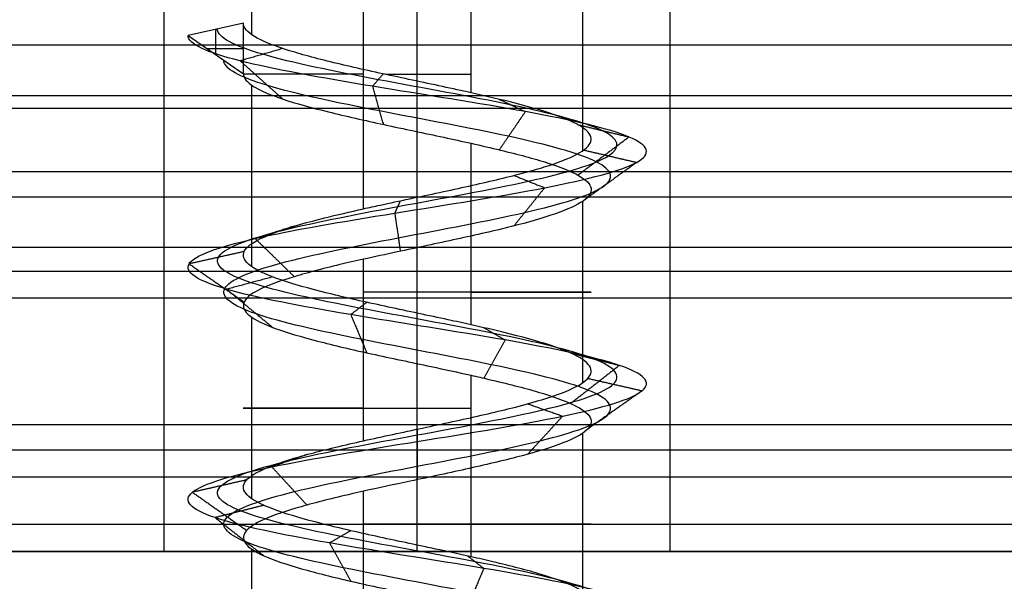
# Model space of a CAD drawing. Header units: millimetres. Extents: x -372 to 378, y -113 to 121.
# Tile 23 of 65: x -243.3 to -235.52, y 72.36 to 76.8. Entities that reach past the tile are written whole.
import ezdxf

# ---------------------------------------------------------------- set-up
doc = ezdxf.new("R2010")
doc.units = ezdxf.units.MM
doc.layers.add('Default', color=7, linetype='Continuous', true_color=0x000000)
doc.layers.add('Screw', color=7, linetype='Continuous', true_color=0xffffff)

msp = doc.modelspace()

# ---------------------------------------------------------------- linework, layer by layer
at = {"layer": 'Default'}
for p, q in [((-371.1579, 72.5942, 922.3576), (376.8421, 72.5942, 922.3576)), ((376.8421, 72.5942, 1095.3576), (-371.1579, 72.5942, 1095.3576)), ((376.8421, 72.5942, 1008.8576), (-371.1579, 72.5942, 1008.8576)), ((-269.6579, 72.5942, 927.3576), (-242.1579, 72.5942, 927.3576)), ((-238.1579, 72.5942, 927.3576), (-222.1579, 72.5942, 927.3576))]:
    msp.add_line(p, q, dxfattribs=at)
for points in [[(-242.1579, 72.5942, 927.3576), (-242.1579, 76.3442, 927.3576), (-242.1579, 80.0942, 927.3576)], [(-240.1579, 72.5942, 929.3576), (-240.1579, 76.3442, 929.3576), (-240.1579, 80.0942, 929.3576)], [(-240.1579, 72.5942, 925.3576), (-240.1579, 76.3442, 925.3576), (-240.1579, 80.0942, 925.3576)], [(-238.1579, 72.5942, 927.3576), (-238.1579, 76.3442, 927.3576), (-238.1579, 80.0942, 927.3576)], [(352.8421, 76.5942, 1025.7491), (2.8421, 76.5942, 1025.7491), (-347.1579, 76.5942, 1025.7491)], [(352.8421, 76.5942, 1018.3576), (2.8421, 76.5942, 1018.3576), (-347.1579, 76.5942, 1018.3576)], [(352.8421, 76.5942, 1022.0534), (2.8421, 76.5942, 1022.0534), (-347.1579, 76.5942, 1022.0534)], [(352.8421, 76.5942, 1018.3576), (2.8421, 76.5942, 1018.3576), (-347.1579, 76.5942, 1018.3576)], [(352.8421, 76.5942, 1025.7491), (2.8421, 76.5942, 1025.7491), (-347.1579, 76.5942, 1025.7491)], [(352.8421, 76.5942, 1022.0534), (2.8421, 76.5942, 1022.0534), (-347.1579, 76.5942, 1022.0534)], [(352.8421, 76.1942, 1028.6576), (2.8421, 76.1942, 1028.6576), (-347.1579, 76.1942, 1028.6576)], [(352.8421, 76.0942, 998.7491), (2.8421, 76.0942, 998.7491), (-347.1579, 76.0942, 998.7491)], [(352.8421, 76.0942, 1000.7491), (2.8421, 76.0942, 1000.7491), (-347.1579, 76.0942, 1000.7491)], [(352.8421, 75.5942, 1025.7491), (2.8421, 75.5942, 1025.7491), (-347.1579, 75.5942, 1025.7491)], [(352.8421, 75.3942, 1016.6491), (2.8421, 75.3942, 1016.6491), (-347.1579, 75.3942, 1016.6491)], [(352.8421, 74.9942, 1026.9491), (2.8421, 74.9942, 1026.9491), (-347.1579, 74.9942, 1026.9491)], [(352.8421, 74.8053, 1017.3547), (2.8421, 74.8053, 1017.3547), (-347.1579, 74.8053, 1017.3547)], [(352.8421, 74.5942, 1018.2491), (2.8421, 74.5942, 1018.2491), (-347.1579, 74.5942, 1018.2491)], [(352.8421, 74.5942, 1025.7491), (2.8421, 74.5942, 1025.7491), (-347.1579, 74.5942, 1025.7491)], [(352.8421, 74.5942, 1021.9991), (2.8421, 74.5942, 1021.9991), (-347.1579, 74.5942, 1021.9991)], [(352.8421, 74.5942, 1045.3576), (2.8421, 74.5942, 1045.3576), (-347.1579, 74.5942, 1045.3576)], [(352.8421, 74.5942, 1043.3576), (2.8421, 74.5942, 1043.3576), (-347.1579, 74.5942, 1043.3576)], [(352.8421, 74.5942, 1029.8576), (2.8421, 74.5942, 1029.8576), (-347.1579, 74.5942, 1029.8576)], [(-220.0879, 74.5942, 1036.6076), (-239.6579, 74.5942, 1036.6076), (-259.2278, 74.5942, 1036.6076)], [(352.8421, 73.5942, 998.7491), (2.8421, 73.5942, 998.7491), (-347.1579, 73.5942, 998.7491)], [(352.8421, 73.5942, 1000.7491), (2.8421, 73.5942, 1000.7491), (-347.1579, 73.5942, 1000.7491)], [(352.8421, 73.5942, 999.7491), (2.8421, 73.5942, 999.7491), (-347.1579, 73.5942, 999.7491)], [(352.8421, 73.3942, 1028.1491), (2.8421, 73.3942, 1028.1491), (-347.1579, 73.3942, 1028.1491)], [(352.8421, 73.18, 1044.7719), (2.8421, 73.18, 1044.7719), (-347.1579, 73.18, 1044.7719)], [(352.8421, 72.8053, 1028.8547), (2.8421, 72.8053, 1028.8547), (-347.1579, 72.8053, 1028.8547)], [(352.8421, 72.5942, 1043.3576), (2.8421, 72.5942, 1043.3576), (-347.1579, 72.5942, 1043.3576)], [(352.8421, 72.5942, 1029.7491), (2.8421, 72.5942, 1029.7491), (-347.1579, 72.5942, 1029.7491)], [(-222.1579, 72.5942, 921.3576), (-272.1579, 72.5942, 921.3576), (-322.1579, 72.5942, 921.3576)], [(-322.1579, 72.5942, 933.3576), (-272.1579, 72.5942, 933.3576), (-222.1579, 72.5942, 933.3576)], [(-220.0772, 72.5942, 1036.5534), (-239.6579, 72.5942, 1036.5534), (-259.2385, 72.5942, 1036.5534)]]:
    msp.add_open_spline(points, degree=2, dxfattribs=at)
msp.add_rational_spline([(-238.1579, 72.5942, 927.3576), (-238.1579, 72.5942, 929.3576), (-240.1579, 72.5942, 929.3576), (-242.1579, 72.5942, 929.3576), (-242.1579, 72.5942, 927.3576), (-242.1579, 72.5942, 925.3576), (-240.1579, 72.5942, 925.3576), (-238.1579, 72.5942, 925.3576), (-238.1579, 72.5942, 927.3576)], [1, 0.707106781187, 1, 0.707106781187, 1, 0.707106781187, 1, 0.707106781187, 1], degree=2, knots=[236.566371, 236.566371, 236.566371, 239.707963, 239.707963, 242.849556, 242.849556, 245.991149, 245.991149, 249.132741, 249.132741, 249.132741], dxfattribs=at)
at = {"layer": 'Screw', "color": 7, "true_color": 0xffffff}
for p, q in [((-241.4654, 76.6761, 927.7825), (-241.4654, 78.3444, 927.7825)), ((-240.5827, 75.3012, 926.05), (-240.5827, 78.3444, 926.05)), ((-239.733, 76.2178, 928.6652), (-239.733, 78.3444, 928.6652)), ((-238.8503, 75.7596, 926.9328), (-238.8503, 78.3444, 926.9328)), ((-241.5327, 76.7679, 927.3576), (-241.9702, 76.6705, 927.3576)), ((-241.5327, 76.3686, 927.3576), (-241.5327, 76.7679, 927.3576)), ((-241.9702, 76.6705, 927.3576), (-241.5327, 76.3686, 927.3576)), ((-241.7515, 76.5195, 927.3576), (-241.7515, 76.7192, 927.3576)), ((-241.8221, 76.5682, 927.3576), (-241.5327, 76.5682, 927.3576)), ((-241.4654, 74.8429, 927.7825), (-241.4654, 76.2774, 927.7825)), ((-239.733, 74.3847, 928.6652), (-239.733, 75.819, 928.6652)), ((-238.8503, 73.9264, 926.9328), (-238.8503, 75.3604, 926.9328)), ((-240.5827, 73.468, 926.05), (-240.5827, 74.9025, 926.05)), ((-241.4654, 73.0098, 927.7825), (-241.4654, 74.4443, 927.7825)), ((-239.733, 72.5516, 928.6652), (-239.733, 73.9856, 928.6652)), ((-238.8503, 72.0931, 926.9328), (-238.8503, 73.5273, 926.9328)), ((-240.5827, 71.6348, 926.05), (-240.5827, 73.0694, 926.05)), ((-241.4654, 71.1766, 927.7825), (-241.4654, 72.6109, 927.7825))]:
    msp.add_line(p, q, dxfattribs=at)
at = {"layer": 'Screw', "color": 7, "true_color": 0xffffff, "extrusion": (0, 1, 0)}
for centre, start, end in [((240.1579, 927.3576, 76.3646), 288, 0.79462), ((240.1579, 927.3576, 76.3646), 79.19774, 108), ((240.1579, 927.3576, 74.6435), 108, 288), ((240.1579, 927.3576, 73.727), 288, 108), ((240.1579, 927.3576, 72.8102), 108, 288)]:
    msp.add_arc(centre, 1.3749, start, end, dxfattribs=at)
at = {"layer": 'Screw', "color": 7, "true_color": 0xffffff}
for points, knots in [([(-239.733, 76.2178, 928.6652), (-239.7596, 76.2238, 928.6739), (-239.7865, 76.2297, 928.6817), (-239.9658, 76.2689, 928.7281), (-240.1272, 76.3028, 928.7412), (-240.4405, 76.3698, 928.7123), (-240.5968, 76.4035, 928.67), (-240.882, 76.4702, 928.5369), (-241.0147, 76.5041, 928.4443), (-241.238, 76.5711, 928.2227), (-241.3317, 76.6048, 928.0906), (-241.4669, 76.6715, 927.8064), (-241.5104, 76.7054, 927.6505), (-241.5305, 76.7485, 927.4487), (-241.5327, 76.7582, 927.4031), (-241.5327, 76.7679, 927.3576)], [0.9407679, 0.9407679, 0.9407679, 0.9407679, 0.94268914, 0.94268914, 0.95352424, 0.95352424, 0.96436026, 0.96436026, 0.97519533, 0.97519533, 0.98603138, 0.98603138, 0.99686651, 0.99686651, 1, 1, 1, 1]), ([(-241.0536, 58.3387, 927.3576), (-241.0632, 58.415, 927.1231), (-240.9947, 58.4914, 926.8737), (-240.6688, 58.6442, 926.4938), (-240.4224, 58.7206, 926.3664), (-239.8933, 58.8733, 926.3282), (-239.6141, 58.9497, 926.4186), (-239.1918, 59.1025, 926.7868), (-239.052, 59.1789, 927.0631), (-239.0138, 59.3316, 927.6522), (-239.1165, 59.408, 927.9612), (-239.5272, 59.5608, 928.426), (-239.8334, 59.6372, 928.5781), (-240.4824, 59.7899, 928.6162), (-240.8213, 59.8663, 928.5012), (-241.3284, 60.0191, 928.0481), (-241.4986, 60.0955, 927.7121), (-241.5253, 60.2482, 927.0031), (-241.381, 60.3246, 926.6443), (-240.882, 60.4774, 926.1236), (-240.5243, 60.5538, 925.9654), (-239.7914, 60.7065, 925.9501), (-239.4206, 60.7829, 926.0936), (-238.883, 60.9357, 926.6095), (-238.7198, 61.0121, 926.9791), (-238.7045, 61.1648, 927.7361), (-238.8529, 61.2412, 928.1189), (-239.3858, 61.394, 928.6734), (-239.7674, 61.4703, 928.8416), (-240.5483, 61.6231, 928.8569), (-240.943, 61.6995, 928.7035), (-241.5145, 61.8523, 928.1536), (-241.6895, 61.9286, 927.7601), (-241.701, 62.0814, 926.9552), (-241.5371, 62.1578, 926.5519), (-240.969, 62.3106, 925.973), (-240.5663, 62.3869, 925.8011), (-239.7494, 62.5397, 925.7935), (-239.3401, 62.6161, 925.958), (-238.7528, 62.7688, 926.5345), (-238.5784, 62.8452, 926.9432), (-238.5708, 62.998, 927.7721), (-238.7377, 63.0744, 928.1873), (-239.3227, 63.2271, 928.7832), (-239.7374, 63.3035, 928.96), (-240.5783, 63.4563, 928.9676), (-240.9995, 63.5327, 928.7982), (-241.6038, 63.6854, 928.2047), (-241.7812, 63.7618, 927.7841), (-241.7919, 63.905, 926.9845), (-241.6671, 63.9719, 926.6077), (-241.1981, 64.1055, 926.0152), (-240.8572, 64.1724, 925.8017), (-240.1098, 64.306, 925.6394), (-239.706, 64.3729, 925.6914), (-239.0172, 64.5066, 926.0444), (-238.7347, 64.5734, 926.3444), (-238.4227, 64.7071, 927.0627), (-238.3944, 64.7739, 927.4786), (-238.6116, 64.9076, 928.2407), (-238.8565, 64.9744, 928.584), (-239.5154, 65.1081, 929.0404), (-239.9273, 65.1749, 929.1516), (-240.7353, 65.3086, 929.0855), (-241.1286, 65.3754, 928.9081), (-241.7178, 65.5091, 928.3379), (-241.9114, 65.5759, 927.9469), (-242.0059, 65.7096, 927.1231), (-241.8954, 65.7764, 926.6959), (-241.4341, 65.9101, 926.0055), (-241.0813, 65.9769, 925.7438), (-240.2867, 66.1106, 925.5028), (-239.8479, 66.1774, 925.5243), (-239.0807, 66.3111, 925.8421), (-238.7552, 66.3779, 926.1371), (-238.3638, 66.5116, 926.8694), (-238.2993, 66.5784, 927.304), (-238.4613, 66.7121, 928.1184), (-238.6872, 66.7789, 928.4952), (-239.329, 66.9126, 929.022), (-239.7427, 66.9794, 929.17), (-240.573, 67.1131, 929.17), (-240.9867, 67.1799, 929.022), (-241.6285, 67.3136, 928.4952), (-241.8544, 67.3804, 928.1184), (-242.0164, 67.5141, 927.304), (-241.9519, 67.5809, 926.8694), (-241.5605, 67.7146, 926.1371), (-241.235, 67.7815, 925.8421), (-240.4679, 67.9151, 925.5243), (-240.029, 67.982, 925.5028), (-239.2345, 68.1156, 925.7438), (-238.8816, 68.1825, 926.0055), (-238.4203, 68.3161, 926.6959), (-238.3135, 68.383, 927.1221), (-238.3949, 68.5166, 927.9485), (-238.5827, 68.5835, 928.3456), (-239.1699, 68.7171, 928.9328), (-239.567, 68.784, 929.1206), (-240.3934, 68.9176, 929.202), (-240.8196, 68.9845, 929.0952), (-241.51, 69.1181, 928.6339), (-241.7717, 69.185, 928.281), (-242.0127, 69.3187, 927.4865), (-241.9912, 69.3855, 927.0476), (-241.6734, 69.5192, 926.2805), (-241.3783, 69.586, 925.955), (-240.6461, 69.7197, 925.5636), (-240.2115, 69.7865, 925.4991), (-239.3971, 69.9202, 925.6611), (-239.0202, 69.987, 925.887), (-238.4935, 70.1207, 926.5288), (-238.3455, 70.1875, 926.9425), (-238.3455, 70.3212, 927.7728), (-238.4935, 70.388, 928.1865), (-239.0202, 70.5217, 928.8283), (-239.3971, 70.5885, 929.0542), (-240.2115, 70.7222, 929.2162), (-240.6461, 70.789, 929.1517), (-241.3783, 70.9227, 928.7603), (-241.6734, 70.9895, 928.4348), (-241.9912, 71.1232, 927.6676), (-242.0127, 71.19, 927.2288), (-241.7717, 71.3237, 926.4342), (-241.51, 71.3905, 926.0814), (-240.8196, 71.5242, 925.6201), (-240.3934, 71.591, 925.5133), (-239.567, 71.7247, 925.5947), (-239.1699, 71.7915, 925.7825), (-238.5827, 71.9252, 926.3697), (-238.3949, 71.992, 926.7668), (-238.3135, 72.1257, 927.5932), (-238.4203, 72.1925, 928.0193), (-238.8816, 72.3262, 928.7097), (-239.2345, 72.393, 928.9715), (-240.029, 72.5267, 929.2125), (-240.4679, 72.5936, 929.1909), (-241.235, 72.7272, 928.8732), (-241.5605, 72.7941, 928.5781), (-241.9519, 72.9277, 927.8458), (-242.0164, 72.9946, 927.4113), (-241.8544, 73.1282, 926.5969), (-241.6285, 73.1951, 926.22), (-240.9867, 73.3287, 925.6933), (-240.573, 73.3956, 925.5453), (-239.7427, 73.5292, 925.5453), (-239.329, 73.5961, 925.6933), (-238.6872, 73.7297, 926.22), (-238.4613, 73.7966, 926.5969), (-238.2993, 73.9302, 927.4113), (-238.3638, 73.9971, 927.8458), (-238.7552, 74.1308, 928.5781), (-239.0807, 74.1976, 928.8732), (-239.8479, 74.3313, 929.1909), (-240.2867, 74.3981, 929.2125), (-241.0813, 74.5318, 928.9715), (-241.4341, 74.5986, 928.7097), (-241.8954, 74.7323, 928.0193), (-242.0022, 74.7991, 927.5932), (-241.9208, 74.9328, 926.7668), (-241.733, 74.9996, 926.3697), (-241.1458, 75.1333, 925.7825), (-240.7487, 75.2001, 925.5947), (-239.9223, 75.3338, 925.5133), (-239.4962, 75.4006, 925.6201), (-238.8058, 75.5343, 926.0814), (-238.544, 75.6011, 926.4342), (-238.303, 75.7348, 927.2288), (-238.3246, 75.8016, 927.6676), (-238.6423, 75.9353, 928.4348), (-238.9374, 76.0021, 928.7603), (-239.6697, 76.1358, 929.1517), (-240.1042, 76.2026, 929.2162), (-240.9186, 76.3363, 929.0542), (-241.2955, 76.4031, 928.8283), (-241.8222, 76.5368, 928.1865), (-241.9702, 76.6035, 927.7735), (-241.9702, 76.6705, 927.3576)], [0.0909091, 0.0909091, 0.0909091, 0.0909091, 0.1022727, 0.1022727, 0.1136364, 0.1136364, 0.125, 0.125, 0.1363636, 0.1363636, 0.1477273, 0.1477273, 0.1590909, 0.1590909, 0.1704545, 0.1704545, 0.1818182, 0.1818182, 0.1931818, 0.1931818, 0.2045455, 0.2045455, 0.2159091, 0.2159091, 0.2272727, 0.2272727, 0.2386364, 0.2386364, 0.25, 0.25, 0.2613636, 0.2613636, 0.2727273, 0.2727273, 0.2840909, 0.2840909, 0.2954545, 0.2954545, 0.3068182, 0.3068182, 0.3181818, 0.3181818, 0.3295455, 0.3295455, 0.3409091, 0.3409091, 0.3522727, 0.3522727, 0.3636364, 0.3636364, 0.3735795, 0.3735795, 0.3835227, 0.3835227, 0.3934659, 0.3934659, 0.4034091, 0.4034091, 0.4133523, 0.4133523, 0.4232955, 0.4232955, 0.4332386, 0.4332386, 0.4431818, 0.4431818, 0.453125, 0.453125, 0.4630682, 0.4630682, 0.4730114, 0.4730114, 0.4829545, 0.4829545, 0.4928977, 0.4928977, 0.5028409, 0.5028409, 0.5127841, 0.5127841, 0.5227273, 0.5227273, 0.5326705, 0.5326705, 0.5426136, 0.5426136, 0.5525568, 0.5525568, 0.5625, 0.5625, 0.5724432, 0.5724432, 0.5823864, 0.5823864, 0.5923295, 0.5923295, 0.6022727, 0.6022727, 0.6122159, 0.6122159, 0.6221591, 0.6221591, 0.6321023, 0.6321023, 0.6420455, 0.6420455, 0.6519886, 0.6519886, 0.6619318, 0.6619318, 0.671875, 0.671875, 0.6818182, 0.6818182, 0.6917614, 0.6917614, 0.7017045, 0.7017045, 0.7116477, 0.7116477, 0.7215909, 0.7215909, 0.7315341, 0.7315341, 0.7414773, 0.7414773, 0.7514205, 0.7514205, 0.7613636, 0.7613636, 0.7713068, 0.7713068, 0.78125, 0.78125, 0.7911932, 0.7911932, 0.8011364, 0.8011364, 0.8110795, 0.8110795, 0.8210227, 0.8210227, 0.8309659, 0.8309659, 0.8409091, 0.8409091, 0.8508523, 0.8508523, 0.8607955, 0.8607955, 0.8707386, 0.8707386, 0.8806818, 0.8806818, 0.890625, 0.890625, 0.9005682, 0.9005682, 0.9105114, 0.9105114, 0.9204545, 0.9204545, 0.9303977, 0.9303977, 0.9403409, 0.9403409, 0.9502841, 0.9502841, 0.9602273, 0.9602273, 0.9701705, 0.9701705, 0.9801136, 0.9801136, 0.9900568, 0.9900568, 1, 1, 1, 1]), ([(-240.2356, 58.8192, 926.5914), (-240.2101, 58.8291, 926.5862), (-240.1841, 58.8389, 926.5824), (-239.9543, 58.9251, 926.5608), (-239.7355, 59.0015, 926.6261), (-239.3993, 59.1543, 926.9083), (-239.2847, 59.2307, 927.124), (-239.2465, 59.3834, 927.5912), (-239.3241, 59.4598, 927.8398), (-239.6487, 59.6126, 928.2184), (-239.8943, 59.689, 928.3454), (-240.4214, 59.8417, 928.3836), (-240.6998, 59.9181, 928.2936), (-241.1208, 60.0709, 927.9266), (-241.2659, 60.1473, 927.6512), (-241.2926, 60.3, 927.0641), (-241.1735, 60.3764, 926.7657), (-240.7606, 60.5292, 926.3312), (-240.4634, 60.6056, 926.198), (-239.8523, 60.7583, 926.1827), (-239.542, 60.8347, 926.3011), (-239.0905, 60.9875, 926.731), (-238.9524, 61.0639, 927.0401), (-238.9371, 61.2166, 927.6752), (-239.0605, 61.293, 927.9974), (-239.5073, 61.4458, 928.4658), (-239.8283, 61.5221, 928.6089), (-240.4874, 61.6749, 928.6242), (-240.8216, 61.7513, 928.4959), (-241.3069, 61.9041, 928.0321), (-241.4569, 61.9804, 927.6992), (-241.4683, 62.1332, 927.0161), (-241.3295, 62.2096, 926.6733), (-240.8476, 62.3624, 926.1806), (-240.5054, 62.4387, 926.0338), (-239.8103, 62.5915, 926.0262), (-239.4616, 62.6679, 926.1655), (-238.9604, 62.8206, 926.6559), (-238.8111, 62.897, 927.0041), (-238.8035, 63.0498, 927.7112), (-238.9453, 63.1262, 928.0659), (-239.4442, 63.2789, 928.5756), (-239.7983, 63.3553, 928.7273), (-240.5174, 63.5081, 928.735), (-240.8781, 63.5845, 928.5906), (-241.3962, 63.7372, 928.0833), (-241.5485, 63.8136, 927.7232), (-241.5593, 63.9568, 927.0378), (-241.4535, 64.0237, 926.7141), (-241.0521, 64.1573, 926.204), (-240.7595, 64.2242, 926.0195), (-240.1167, 64.3578, 925.878), (-239.7687, 64.4247, 925.9217), (-239.1738, 64.5584, 926.2245), (-238.9293, 64.6252, 926.4826), (-238.658, 64.7589, 927.1025), (-238.6325, 64.8257, 927.4621), (-238.8188, 64.9594, 928.1221), (-239.03, 65.0262, 928.4202), (-239.6004, 65.1599, 928.8173), (-239.9575, 65.2267, 928.9149), (-240.6595, 65.3604, 928.8591), (-241.0018, 65.4272, 928.7059), (-241.5156, 65.5609, 928.211), (-241.6851, 65.6277, 927.871), (-241.7692, 65.7614, 927.1534), (-241.6724, 65.8282, 926.7809), (-241.2703, 65.9619, 926.1791), (-240.9627, 66.0287, 925.951), (-240.2701, 66.1624, 925.7409), (-239.8876, 66.2292, 925.7597), (-239.219, 66.3629, 926.0367), (-238.9352, 66.4297, 926.2938), (-238.5941, 66.5634, 926.9321), (-238.5379, 66.6302, 927.3109), (-238.6791, 66.7639, 928.0208), (-238.876, 66.8307, 928.3492), (-239.4354, 66.9644, 928.8084), (-239.796, 67.0312, 928.9374), (-240.5197, 67.1649, 928.9374), (-240.8803, 67.2317, 928.8084), (-241.4398, 67.3654, 928.3492), (-241.6366, 67.4322, 928.0208), (-241.7778, 67.5659, 927.3109), (-241.7216, 67.6327, 926.9321), (-241.3805, 67.7664, 926.2938), (-241.0967, 67.8333, 926.0367), (-240.4281, 67.9669, 925.7597), (-240.0456, 68.0338, 925.7409), (-239.353, 68.1674, 925.951), (-239.0454, 68.2343, 926.1791), (-238.6433, 68.3679, 926.7809), (-238.5503, 68.4348, 927.1524), (-238.6212, 68.5684, 927.8726), (-238.7849, 68.6353, 928.2188), (-239.2967, 68.7689, 928.7306), (-239.6429, 68.8358, 928.8943), (-240.3631, 68.9694, 928.9652), (-240.7346, 69.0363, 928.8722), (-241.3364, 69.1699, 928.4701), (-241.5645, 69.2368, 928.1625), (-241.7746, 69.3705, 927.4699), (-241.7558, 69.4373, 927.0874), (-241.4788, 69.571, 926.4188), (-241.2217, 69.6378, 926.135), (-240.5834, 69.7715, 925.7939), (-240.2046, 69.8383, 925.7377), (-239.4947, 69.972, 925.8789), (-239.1663, 70.0388, 926.0757), (-238.7071, 70.1725, 926.6352), (-238.5781, 70.2393, 926.9958), (-238.5781, 70.373, 927.7195), (-238.7071, 70.4398, 928.0801), (-239.1663, 70.5735, 928.6395), (-239.4947, 70.6403, 928.8364), (-240.2046, 70.774, 928.9776), (-240.5834, 70.8408, 928.9214), (-241.2217, 70.9745, 928.5802), (-241.4788, 71.0413, 928.2965), (-241.7558, 71.175, 927.6278), (-241.7746, 71.2418, 927.2454), (-241.5645, 71.3755, 926.5528), (-241.3364, 71.4423, 926.2452), (-240.7346, 71.576, 925.8431), (-240.3631, 71.6428, 925.7501), (-239.6429, 71.7765, 925.821), (-239.2967, 71.8433, 925.9847), (-238.7849, 71.977, 926.4965), (-238.6212, 72.0438, 926.8427), (-238.5503, 72.1775, 927.5629), (-238.6433, 72.2443, 927.9344), (-239.0454, 72.378, 928.5362), (-239.353, 72.4448, 928.7643), (-240.0456, 72.5785, 928.9744), (-240.4281, 72.6454, 928.9556), (-241.0967, 72.779, 928.6786), (-241.3805, 72.8459, 928.4215), (-241.7216, 72.9795, 927.7832), (-241.7778, 73.0464, 927.4044), (-241.6366, 73.18, 926.6945), (-241.4398, 73.2469, 926.3661), (-240.8803, 73.3805, 925.9069), (-240.5197, 73.4474, 925.7779), (-239.796, 73.581, 925.7779), (-239.4354, 73.6479, 925.9069), (-238.876, 73.7815, 926.3661), (-238.6791, 73.8484, 926.6945), (-238.5379, 73.982, 927.4044), (-238.5941, 74.0489, 927.7832), (-238.9352, 74.1826, 928.4215), (-239.219, 74.2494, 928.6786), (-239.8876, 74.3831, 928.9556), (-240.2701, 74.4499, 928.9744), (-240.9627, 74.5836, 928.7643), (-241.2703, 74.6504, 928.5362), (-241.6724, 74.7841, 927.9344), (-241.7654, 74.8509, 927.5629), (-241.6945, 74.9846, 926.8427), (-241.5308, 75.0514, 926.4965), (-241.019, 75.1851, 925.9847), (-240.6728, 75.2519, 925.821), (-239.9526, 75.3856, 925.7501), (-239.5811, 75.4524, 925.8431), (-238.9793, 75.5861, 926.2452), (-238.7512, 75.6529, 926.5528), (-238.5411, 75.7866, 927.2454), (-238.5599, 75.8534, 927.6278), (-238.8369, 75.9871, 928.2965), (-239.094, 76.0539, 928.5802), (-239.7323, 76.1876, 928.9214), (-240.1111, 76.2544, 928.9776), (-240.821, 76.3881, 928.8364), (-241.1494, 76.4549, 928.6395), (-241.6086, 76.5886, 928.0801), (-241.7376, 76.6553, 927.7201), (-241.7376, 76.7223, 927.3576)], [2.782471, 2.782471, 2.782471, 2.782471, 2.974275, 2.974275, 4.461413, 4.461413, 5.948551, 5.948551, 7.435688, 7.435688, 8.922826, 8.922826, 10.409964, 10.409964, 11.897102, 11.897102, 13.384239, 13.384239, 14.871377, 14.871377, 16.358515, 16.358515, 17.845652, 17.845652, 19.33279, 19.33279, 20.819928, 20.819928, 22.307065, 22.307065, 23.794203, 23.794203, 25.281341, 25.281341, 26.768478, 26.768478, 28.255616, 28.255616, 29.742754, 29.742754, 31.229892, 31.229892, 32.717029, 32.717029, 34.204167, 34.204167, 35.691305, 35.691305, 36.99255, 36.99255, 38.293796, 38.293796, 39.595041, 39.595041, 40.896287, 40.896287, 42.197532, 42.197532, 43.498777, 43.498777, 44.800023, 44.800023, 46.101268, 46.101268, 47.402514, 47.402514, 48.703759, 48.703759, 50.005005, 50.005005, 51.30625, 51.30625, 52.607496, 52.607496, 53.908741, 53.908741, 55.209987, 55.209987, 56.511232, 56.511232, 57.812478, 57.812478, 59.113723, 59.113723, 60.414969, 60.414969, 61.716214, 61.716214, 63.01746, 63.01746, 64.318705, 64.318705, 65.619951, 65.619951, 66.921196, 66.921196, 68.222442, 68.222442, 69.523687, 69.523687, 70.824933, 70.824933, 72.126178, 72.126178, 73.427423, 73.427423, 74.728669, 74.728669, 76.029914, 76.029914, 77.33116, 77.33116, 78.632405, 78.632405, 79.933651, 79.933651, 81.234896, 81.234896, 82.536142, 82.536142, 83.837387, 83.837387, 85.138633, 85.138633, 86.439878, 86.439878, 87.741124, 87.741124, 89.042369, 89.042369, 90.343615, 90.343615, 91.64486, 91.64486, 92.946106, 92.946106, 94.247351, 94.247351, 95.548597, 95.548597, 96.849842, 96.849842, 98.151088, 98.151088, 99.452333, 99.452333, 100.753579, 100.753579, 102.054824, 102.054824, 103.35607, 103.35607, 104.657315, 104.657315, 105.95856, 105.95856, 107.259806, 107.259806, 108.561051, 108.561051, 109.862297, 109.862297, 111.163542, 111.163542, 112.464788, 112.464788, 113.766033, 113.766033, 115.067279, 115.067279, 116.368524, 116.368524, 117.66977, 117.66977, 118.971015, 118.971015, 118.971015, 118.971015]), ([(-239.8617, 58.7191, 926.662), (-239.7691, 58.7563, 926.6913), (-239.6805, 58.7936, 926.7384), (-239.4442, 58.9073, 926.9345), (-239.3349, 58.9837, 927.1372), (-239.2967, 59.1364, 927.5781), (-239.369, 59.2128, 927.8136), (-239.6749, 59.3656, 928.1735), (-239.9074, 59.442, 928.2951), (-240.4083, 59.5947, 928.3333), (-240.6736, 59.6711, 928.2488), (-241.076, 59.8239, 927.9004), (-241.2157, 59.9003, 927.6381), (-241.2424, 60.053, 927.0772), (-241.1286, 60.1294, 926.7919), (-240.7344, 60.2822, 926.3761), (-240.4503, 60.3586, 926.2483), (-239.8654, 60.5113, 926.233), (-239.5682, 60.5877, 926.346), (-239.1354, 60.7405, 926.7572), (-239.0027, 60.8169, 927.0532), (-238.9874, 60.9696, 927.6621), (-239.1053, 61.046, 927.9712), (-239.5335, 61.1988, 928.421), (-239.8414, 61.2751, 928.5587), (-240.4743, 61.4279, 928.5739), (-240.7953, 61.5043, 928.4511), (-241.2621, 61.6571, 928.0059), (-241.4066, 61.7334, 927.6861), (-241.4181, 61.8862, 927.0292), (-241.2847, 61.9626, 926.6995), (-240.8214, 62.1154, 926.2254), (-240.4923, 62.1917, 926.0841), (-239.8234, 62.3445, 926.0764), (-239.4878, 62.4209, 926.2104), (-239.0052, 62.5736, 926.6822), (-238.8614, 62.65, 927.0172), (-238.8537, 62.8028, 927.6981), (-238.9902, 62.8792, 928.0397), (-239.4704, 63.0319, 928.5307), (-239.8114, 63.1083, 928.6771), (-240.5043, 63.2611, 928.6847), (-240.8518, 63.3375, 928.5458), (-241.3514, 63.4902, 928.057), (-241.4983, 63.5666, 927.7101), (-241.509, 63.7098, 927.0493), (-241.4073, 63.7767, 926.7371), (-241.0206, 63.9103, 926.2448), (-240.7384, 63.9772, 926.0665), (-240.1181, 64.1108, 925.9295), (-239.7822, 64.1777, 925.9714), (-239.2077, 64.3114, 926.2634), (-238.9713, 64.3782, 926.5125), (-238.7089, 64.5119, 927.1111), (-238.684, 64.5787, 927.4585), (-238.8635, 64.7124, 928.0965), (-239.0675, 64.7792, 928.3848), (-239.6187, 64.9129, 928.7691), (-239.964, 64.9797, 928.8637), (-240.6431, 65.1134, 928.8103), (-240.9744, 65.1802, 928.6622), (-241.4719, 65.3139, 928.1836), (-241.6362, 65.3807, 927.8546), (-241.718, 65.5144, 927.1599), (-241.6242, 65.5812, 926.7992), (-241.2349, 65.7149, 926.2166), (-240.9371, 65.7817, 925.9957), (-240.2666, 65.9154, 925.7923), (-239.8962, 65.9822, 925.8105), (-239.2489, 66.1159, 926.0787), (-238.9741, 66.1827, 926.3277), (-238.6438, 66.3164, 926.9457), (-238.5894, 66.3832, 927.3124), (-238.7261, 66.5169, 927.9997), (-238.9167, 66.5837, 928.3177), (-239.4584, 66.7174, 928.7622), (-239.8075, 66.7842, 928.8871), (-240.5082, 66.9179, 928.8871), (-240.8573, 66.9847, 928.7622), (-241.399, 67.1184, 928.3177), (-241.5896, 67.1852, 927.9997), (-241.7263, 67.3189, 927.3124), (-241.6719, 67.3857, 926.9457), (-241.3416, 67.5194, 926.3277), (-241.0668, 67.5863, 926.0787), (-240.4195, 67.7199, 925.8105), (-240.0491, 67.7868, 925.7923), (-239.3786, 67.9204, 925.9957), (-239.0808, 67.9873, 926.2166), (-238.6915, 68.1209, 926.7992), (-238.6014, 68.1878, 927.1589), (-238.6701, 68.3214, 927.8562), (-238.8286, 68.3883, 928.1914), (-239.3241, 68.5219, 928.6869), (-239.6593, 68.5888, 928.8454), (-240.3566, 68.7224, 928.9141), (-240.7163, 68.7893, 928.824), (-241.2989, 68.9229, 928.4347), (-241.5198, 68.9898, 928.1369), (-241.7232, 69.1235, 927.4663), (-241.705, 69.1903, 927.096), (-241.4368, 69.324, 926.4487), (-241.1878, 69.3908, 926.1739), (-240.5698, 69.5245, 925.8436), (-240.2031, 69.5913, 925.7892), (-239.5158, 69.725, 925.9259), (-239.1978, 69.7918, 926.1165), (-238.7533, 69.9255, 926.6582), (-238.6284, 69.9923, 927.0073), (-238.6284, 70.126, 927.708), (-238.7533, 70.1928, 928.0571), (-239.1978, 70.3265, 928.5988), (-239.5158, 70.3933, 928.7894), (-240.2031, 70.527, 928.9261), (-240.5698, 70.5938, 928.8717), (-241.1878, 70.7275, 928.5413), (-241.4368, 70.7943, 928.2666), (-241.705, 70.928, 927.6193), (-241.7232, 70.9948, 927.2489), (-241.5198, 71.1285, 926.5784), (-241.2989, 71.1953, 926.2806), (-240.7163, 71.329, 925.8913), (-240.3566, 71.3958, 925.8012), (-239.6593, 71.5295, 925.8699), (-239.3241, 71.5963, 926.0284), (-238.8286, 71.73, 926.5239), (-238.6701, 71.7968, 926.8591), (-238.6014, 71.9305, 927.5564), (-238.6915, 71.9973, 927.9161), (-239.0808, 72.131, 928.4987), (-239.3786, 72.1978, 928.7195), (-240.0491, 72.3315, 928.923), (-240.4195, 72.3984, 928.9048), (-241.0668, 72.532, 928.6366), (-241.3416, 72.5989, 928.3876), (-241.6719, 72.7325, 927.7696), (-241.7263, 72.7994, 927.4029), (-241.5896, 72.933, 926.7156), (-241.399, 72.9999, 926.3976), (-240.8573, 73.1335, 925.9531), (-240.5082, 73.2004, 925.8282), (-239.8075, 73.334, 925.8282), (-239.4584, 73.4009, 925.9531), (-238.9167, 73.5345, 926.3976), (-238.7261, 73.6014, 926.7156), (-238.5894, 73.735, 927.4029), (-238.6438, 73.8019, 927.7696), (-238.9741, 73.9355, 928.3876), (-239.2489, 74.0024, 928.6366), (-239.8962, 74.1361, 928.9048), (-240.2666, 74.2029, 928.923), (-240.9371, 74.3366, 928.7195), (-241.2349, 74.4034, 928.4987), (-241.6242, 74.5371, 927.9161), (-241.7143, 74.6039, 927.5564), (-241.6456, 74.7376, 926.8591), (-241.4871, 74.8044, 926.5239), (-240.9916, 74.9381, 926.0284), (-240.6564, 75.0049, 925.8699), (-239.9591, 75.1386, 925.8012), (-239.5994, 75.2054, 925.8913), (-239.0168, 75.3391, 926.2806), (-238.796, 75.4059, 926.5784), (-238.5925, 75.5396, 927.2489), (-238.6107, 75.6064, 927.6193), (-238.8789, 75.7401, 928.2666), (-239.1279, 75.8069, 928.5413), (-239.7459, 75.9406, 928.8717), (-240.1126, 76.0074, 928.9261), (-240.7999, 76.1411, 928.7894), (-241.1179, 76.2079, 928.5988), (-241.5624, 76.3416, 928.0571), (-241.6873, 76.4083, 927.7086), (-241.6873, 76.4753, 927.3576)], [9.962929, 9.962929, 9.962929, 9.962929, 10.425509, 10.425509, 11.373282, 11.373282, 12.321056, 12.321056, 13.268829, 13.268829, 14.216603, 14.216603, 15.164377, 15.164377, 16.11215, 16.11215, 17.059924, 17.059924, 18.007697, 18.007697, 18.955471, 18.955471, 19.903244, 19.903244, 20.851018, 20.851018, 21.798791, 21.798791, 22.746565, 22.746565, 23.694338, 23.694338, 24.642112, 24.642112, 25.589885, 25.589885, 26.537659, 26.537659, 27.485432, 27.485432, 28.433206, 28.433206, 29.38098, 29.38098, 30.328753, 30.328753, 31.158055, 31.158055, 31.987357, 31.987357, 32.816659, 32.816659, 33.64596, 33.64596, 34.475262, 34.475262, 35.304564, 35.304564, 36.133866, 36.133866, 36.963168, 36.963168, 37.79247, 37.79247, 38.621772, 38.621772, 39.451073, 39.451073, 40.280375, 40.280375, 41.109677, 41.109677, 41.938979, 41.938979, 42.768281, 42.768281, 43.597583, 43.597583, 44.426884, 44.426884, 45.256186, 45.256186, 46.085488, 46.085488, 46.91479, 46.91479, 47.744092, 47.744092, 48.573394, 48.573394, 49.402695, 49.402695, 50.231997, 50.231997, 51.061299, 51.061299, 51.890601, 51.890601, 52.719903, 52.719903, 53.549205, 53.549205, 54.378507, 54.378507, 55.207808, 55.207808, 56.03711, 56.03711, 56.866412, 56.866412, 57.695714, 57.695714, 58.525016, 58.525016, 59.354318, 59.354318, 60.183619, 60.183619, 61.012921, 61.012921, 61.842223, 61.842223, 62.671525, 62.671525, 63.500827, 63.500827, 64.330129, 64.330129, 65.15943, 65.15943, 65.988732, 65.988732, 66.818034, 66.818034, 67.647336, 67.647336, 68.476638, 68.476638, 69.30594, 69.30594, 70.135242, 70.135242, 70.964543, 70.964543, 71.793845, 71.793845, 72.623147, 72.623147, 73.452449, 73.452449, 74.281751, 74.281751, 75.111053, 75.111053, 75.940354, 75.940354, 76.769656, 76.769656, 77.598958, 77.598958, 78.42826, 78.42826, 79.257562, 79.257562, 80.086864, 80.086864, 80.916165, 80.916165, 81.745467, 81.745467, 82.574769, 82.574769, 83.404071, 83.404071, 83.404071, 83.404071]), ([(-241.5327, 76.3686, 927.3576), (-241.5327, 76.3352, 927.5149), (-241.505, 76.3019, 927.6744), (-241.3986, 76.2351, 927.9704), (-241.3187, 76.2008, 928.111), (-241.1185, 76.134, 928.3538), (-240.9954, 76.1007, 928.4592), (-240.7249, 76.0339, 928.62), (-240.5738, 75.9995, 928.6775), (-240.2649, 75.9328, 928.7374), (-240.1029, 75.8994, 928.7404), (-239.875, 75.8505, 928.7051), (-239.8031, 75.8347, 928.6879), (-239.733, 75.819, 928.6652)], [0, 0, 0, 0, 0.01131575, 0.01131575, 0.02263356, 0.02263356, 0.03395821, 0.03395821, 0.04527566, 0.04527566, 0.05660056, 0.05660056, 0.06186848, 0.06186848, 0.06186848, 0.06186848]), ([(-240.5827, 75.3012, 926.05), (-240.5398, 75.3108, 926.0362), (-240.4963, 75.3204, 926.0243), (-240.2988, 75.3634, 925.981), (-240.1371, 75.3972, 925.9739), (-239.825, 75.4638, 926.0144), (-239.6704, 75.4977, 926.0625), (-239.3904, 75.5647, 926.2061), (-239.2612, 75.5985, 926.3036), (-239.0462, 75.6651, 926.5334), (-238.9576, 75.699, 926.6689), (-238.833, 75.7659, 926.9578), (-238.7954, 75.7997, 927.1153), (-238.7759, 75.8664, 927.4294), (-238.7937, 75.9003, 927.5903), (-238.8815, 75.9672, 927.8924), (-238.9527, 76.001, 928.0378), (-239.1375, 76.0676, 928.2925), (-239.2537, 76.1015, 928.4053), (-239.4906, 76.1626, 928.5667), (-239.6094, 76.1903, 928.6249), (-239.733, 76.2178, 928.6652)], [0.84207939, 0.84207939, 0.84207939, 0.84207939, 0.84516883, 0.84516883, 0.85600471, 0.85600471, 0.8668399, 0.8668399, 0.87767581, 0.87767581, 0.88851098, 0.88851098, 0.89934692, 0.89934692, 0.91018206, 0.91018206, 0.92101803, 0.92101803, 0.93185315, 0.93185315, 0.9407679, 0.9407679, 0.9407679, 0.9407679]), ([(-239.733, 75.819, 928.6652), (-239.6526, 75.8008, 928.6389), (-239.5744, 75.7827, 928.6054), (-239.3623, 75.7315, 928.49), (-239.2354, 75.6982, 928.3892), (-239.0262, 75.6314, 928.1542), (-238.941, 75.597, 928.0167), (-238.8236, 75.5303, 927.7248), (-238.7898, 75.4969, 927.5663), (-238.778, 75.4301, 927.2519), (-238.7998, 75.3957, 927.0916), (-238.895, 75.329, 926.7917), (-238.9698, 75.2956, 926.648), (-239.1609, 75.2288, 926.3979), (-239.2796, 75.1944, 926.2882), (-239.5439, 75.1278, 926.1174), (-239.6931, 75.0944, 926.0542), (-239.9996, 75.0276, 925.9829), (-240.161, 74.9931, 925.9738), (-240.4069, 74.9407, 926.0025), (-240.4962, 74.9216, 926.0221), (-240.5827, 74.9025, 926.05)], [0.0618685, 0.0618685, 0.0618685, 0.0618685, 0.067918, 0.067918, 0.0792429, 0.0792429, 0.0905603, 0.0905603, 0.1018851, 0.1018851, 0.1132025, 0.1132025, 0.1245274, 0.1245274, 0.1358448, 0.1358448, 0.1471696, 0.1471696, 0.158487, 0.158487, 0.1649804, 0.1649804, 0.1649804, 0.1649804]), ([(-239.733, 74.3847, 928.6652), (-239.7922, 74.3979, 928.6844), (-239.8526, 74.4111, 928.6996), (-240.0682, 74.4574, 928.7386), (-240.2301, 74.4913, 928.7396), (-240.5404, 74.5583, 928.6876), (-240.6931, 74.5921, 928.6338), (-240.9676, 74.6587, 928.4799), (-241.0931, 74.6926, 928.3776), (-241.2993, 74.7596, 928.14), (-241.3829, 74.7934, 928.0013), (-241.4967, 74.86, 927.7079), (-241.5284, 74.8939, 927.5491), (-241.5362, 74.9608, 927.2346), (-241.5124, 74.9946, 927.0744), (-241.4134, 75.0613, 926.7757), (-241.3369, 75.0952, 926.6331), (-241.1427, 75.1621, 926.3855), (-241.0224, 75.1959, 926.2771), (-240.794, 75.253, 926.1336), (-240.6902, 75.2772, 926.0852), (-240.5827, 75.3012, 926.05)], [0.74339324, 0.74339324, 0.74339324, 0.74339324, 0.74764927, 0.74764927, 0.75848459, 0.75848459, 0.76932034, 0.76932034, 0.78015564, 0.78015564, 0.79099143, 0.79099143, 0.8018267, 0.8018267, 0.81266251, 0.81266251, 0.82349776, 0.82349776, 0.83433361, 0.83433361, 0.84207939, 0.84207939, 0.84207939, 0.84207939]), ([(-240.5827, 74.9025, 926.05), (-240.647, 74.8882, 926.0711), (-240.7097, 74.8739, 926.0966), (-240.9107, 74.8263, 926.1965), (-241.041, 74.7919, 926.2922), (-241.2589, 74.7252, 926.5193), (-241.3493, 74.6918, 926.6538), (-241.4775, 74.625, 926.9411), (-241.5171, 74.5906, 927.0979), (-241.5407, 74.524, 927.4117), (-241.5249, 74.4906, 927.573), (-241.4409, 74.4237, 927.8762), (-241.3716, 74.3893, 928.0223), (-241.1901, 74.3227, 928.2794), (-241.0753, 74.2893, 928.3937), (-240.8175, 74.2225, 928.5741), (-240.6711, 74.1881, 928.6428), (-240.3675, 74.1215, 928.7255), (-240.2061, 74.0881, 928.7407), (-239.9424, 74.0318, 928.7198), (-239.8356, 74.0086, 928.6984), (-239.733, 73.9856, 928.6652)], [0.1649804, 0.1649804, 0.1649804, 0.1649804, 0.1698117, 0.1698117, 0.1811291, 0.1811291, 0.1924539, 0.1924539, 0.2037712, 0.2037712, 0.215096, 0.215096, 0.2264133, 0.2264133, 0.237738, 0.237738, 0.2490554, 0.2490554, 0.26038, 0.26038, 0.2680947, 0.2680947, 0.2680947, 0.2680947]), ([(-240.5827, 73.468, 926.05), (-240.5073, 73.4848, 926.0257), (-240.4298, 73.5017, 926.0076), (-240.1961, 73.5519, 925.9743), (-240.0342, 73.5857, 925.9793), (-239.726, 73.6524, 926.0429), (-239.5754, 73.6862, 926.1023), (-239.3069, 73.7532, 926.2663), (-239.1853, 73.787, 926.3732), (-238.988, 73.8536, 926.6183), (-238.9097, 73.8875, 926.76), (-238.807, 73.9545, 927.0574), (-238.7811, 73.9883, 927.2172), (-238.785, 74.0549, 927.5319), (-238.8148, 74.0888, 927.6911), (-238.9248, 74.1557, 927.9858), (-239.0066, 74.1896, 928.1255), (-239.2098, 74.2562, 928.3658), (-239.3341, 74.2901, 928.4696), (-239.553, 74.3439, 928.596), (-239.6416, 74.3643, 928.6353), (-239.733, 74.3847, 928.6652)], [0.64470664, 0.64470664, 0.64470664, 0.64470664, 0.65012941, 0.65012941, 0.66096502, 0.66096502, 0.67180043, 0.67180043, 0.68263607, 0.68263607, 0.69347146, 0.69347146, 0.70430713, 0.70430713, 0.7151425, 0.7151425, 0.7259782, 0.7259782, 0.73681354, 0.73681354, 0.74339324, 0.74339324, 0.74339324, 0.74339324]), ([(-239.733, 73.9856, 928.6652), (-239.6851, 73.9748, 928.6496), (-239.6381, 73.9641, 928.6315), (-239.449, 73.9202, 928.5462), (-239.3149, 73.8868, 928.4552), (-239.0888, 73.8199, 928.2364), (-238.9936, 73.7855, 928.1057), (-238.8547, 73.719, 927.8233), (-238.8092, 73.6855, 927.6678), (-238.774, 73.6187, 927.3551), (-238.7837, 73.5843, 927.1937), (-238.8563, 73.5177, 926.8875), (-238.9202, 73.4843, 926.7386), (-239.092, 73.4174, 926.475), (-239.2022, 73.383, 926.3567), (-239.4531, 73.3165, 926.1667), (-239.5971, 73.283, 926.0925), (-239.8974, 73.2161, 925.9985), (-240.0577, 73.1817, 925.9774), (-240.3391, 73.1222, 925.9891), (-240.4639, 73.0958, 926.0116), (-240.5827, 73.0694, 926.05)], [0.2680947, 0.2680947, 0.2680947, 0.2680947, 0.2716974, 0.2716974, 0.283022, 0.283022, 0.2943394, 0.2943394, 0.305664, 0.305664, 0.3169814, 0.3169814, 0.328306, 0.328306, 0.3396234, 0.3396234, 0.3509479, 0.3509479, 0.3622653, 0.3622653, 0.3712068, 0.3712068, 0.3712068, 0.3712068]), ([(-239.733, 72.5516, 928.6652), (-239.8246, 72.572, 928.6948), (-239.9195, 72.5924, 928.7151), (-240.1712, 72.646, 928.7414), (-240.3327, 72.6798, 928.7304), (-240.6382, 72.7468, 928.6554), (-240.7865, 72.7806, 928.5905), (-241.0488, 72.8473, 928.4165), (-241.1664, 72.8811, 928.3052), (-241.3544, 72.9481, 928.0529), (-241.4274, 72.9819, 927.9084), (-241.519, 73.0485, 927.6074), (-241.5388, 73.0824, 927.4467), (-241.5233, 73.1494, 927.1325), (-241.4876, 73.1832, 926.9745), (-241.3667, 73.2498, 926.684), (-241.2797, 73.2837, 926.5474), (-241.0677, 73.3506, 926.315), (-240.9397, 73.3845, 926.2158), (-240.7311, 73.4344, 926.1055), (-240.6579, 73.4512, 926.0746), (-240.5827, 73.468, 926.05)], [0.54602155, 0.54602155, 0.54602155, 0.54602155, 0.55260985, 0.55260985, 0.56344539, 0.56344539, 0.57428087, 0.57428087, 0.58511638, 0.58511638, 0.59595189, 0.59595189, 0.60678739, 0.60678739, 0.61762293, 0.61762293, 0.62845839, 0.62845839, 0.63929397, 0.63929397, 0.64470664, 0.64470664, 0.64470664, 0.64470664]), ([(-240.5827, 73.0694, 926.05), (-240.6144, 73.0624, 926.0604), (-240.6456, 73.0553, 926.0717), (-240.8219, 73.0148, 926.1435), (-240.959, 72.9804, 926.2293), (-241.1932, 72.9139, 926.4395), (-241.2935, 72.8805, 926.5668), (-241.4427, 72.8136, 926.8437), (-241.4939, 72.7792, 926.9971), (-241.5408, 72.7127, 927.3083), (-241.5371, 72.6792, 927.4703), (-241.476, 72.6123, 927.7789), (-241.4179, 72.5779, 927.9298), (-241.256, 72.5114, 928.1997), (-241.1501, 72.478, 928.3223), (-240.9065, 72.411, 928.5215), (-240.7656, 72.3766, 928.6009), (-240.469, 72.3102, 928.7061), (-240.3093, 72.2767, 928.7332), (-240.0106, 72.2132, 928.7319), (-239.8678, 72.1824, 928.7089), (-239.733, 72.1523, 928.6652)], [0.3712068, 0.3712068, 0.3712068, 0.3712068, 0.3735898, 0.3735898, 0.3849072, 0.3849072, 0.3962316, 0.3962316, 0.4075491, 0.4075491, 0.4188735, 0.4188735, 0.430191, 0.430191, 0.4415153, 0.4415153, 0.4528328, 0.4528328, 0.4641571, 0.4641571, 0.4743259, 0.4743259, 0.4743259, 0.4743259]), ([(-240.5827, 71.6348, 926.05), (-240.4749, 71.6588, 926.0152), (-240.3624, 71.683, 925.9934), (-240.0931, 71.7404, 925.9753), (-239.9321, 71.7743, 925.9923), (-239.6295, 71.8409, 926.0786), (-239.4837, 71.8747, 926.1491), (-239.2281, 71.9417, 926.3326), (-239.1148, 71.9756, 926.4482), (-238.9363, 72.0422, 926.7074), (-238.8687, 72.076, 926.8545), (-238.7884, 72.143, 927.1587), (-238.7745, 72.1768, 927.32), (-238.8018, 72.2434, 927.6335), (-238.8433, 72.2773, 927.79), (-238.9749, 72.3442, 928.0758), (-239.0669, 72.3781, 928.209), (-239.2874, 72.4447, 928.4335), (-239.419, 72.4786, 928.5278), (-239.6163, 72.5252, 928.6229), (-239.674, 72.5383, 928.646), (-239.733, 72.5516, 928.6652)], [0.44733415, 0.44733415, 0.44733415, 0.44733415, 0.4550905, 0.4550905, 0.46592583, 0.46592583, 0.47676147, 0.47676147, 0.48759682, 0.48759682, 0.49843244, 0.49843244, 0.50926782, 0.50926782, 0.52010341, 0.52010341, 0.53093883, 0.53093883, 0.5417744, 0.5417744, 0.54602155, 0.54602155, 0.54602155, 0.54602155])]:
    msp.add_open_spline(points, degree=3, knots=knots, dxfattribs=at)
for points in [[(-241.2207, 76.5674, 928.2299), (-241.3898, 76.5187, 928.3687), (-241.5588, 76.47, 928.5074)], [(-241.5588, 76.47, 928.5074), (-241.3897, 76.319, 928.3686), (-241.2207, 76.1681, 928.2299)], [(-240.4261, 76.3669, 928.7062), (-240.4688, 76.3182, 928.9207), (-240.5114, 76.2695, 929.1352)], [(-240.5114, 76.2695, 929.1352), (-240.4688, 76.1185, 928.9207), (-240.4261, 75.9676, 928.7061)], [(-239.5097, 76.1663, 928.5703), (-239.4066, 76.1177, 928.7631), (-239.3035, 76.069, 928.956)], [(-239.3035, 76.069, 928.956), (-239.4066, 75.918, 928.7631), (-239.5097, 75.7671, 928.5702)], [(-238.8875, 75.9658, 927.8838), (-238.6855, 75.9171, 927.9675), (-238.4834, 75.8685, 928.0512)], [(-238.4834, 75.8685, 928.0512), (-238.6855, 75.7175, 927.9675), (-238.8876, 75.5666, 927.8838)], [(-238.8421, 75.7653, 926.9585), (-238.6328, 75.7166, 926.895), (-238.4235, 75.6679, 926.8315)], [(-238.4235, 75.6679, 926.8315), (-238.6328, 75.517, 926.895), (-238.8422, 75.3661, 926.9585)], [(-239.394, 75.5648, 926.2144), (-239.2725, 75.5161, 926.0325), (-239.151, 75.4674, 925.8507)], [(-239.151, 75.4674, 925.8507), (-239.2725, 75.3165, 926.0326), (-239.394, 75.1656, 926.2145)], [(-240.2926, 75.3643, 925.9893), (-240.3141, 75.3156, 925.7716), (-240.3355, 75.2669, 925.554)], [(-240.3355, 75.2669, 925.554), (-240.3141, 75.116, 925.7717), (-240.2926, 74.9651, 925.9894)], [(-241.1301, 75.1638, 926.3854), (-241.2848, 75.1151, 926.2307), (-241.4394, 75.0664, 926.0761)], [(-241.4394, 75.0664, 926.0761), (-241.2847, 74.9155, 926.2308), (-241.13, 74.7646, 926.3855)], [(-241.5262, 74.9633, 927.2229), (-241.7439, 74.9146, 927.2014), (-241.9615, 74.8659, 927.18)], [(-241.9615, 74.8659, 927.18), (-241.7438, 74.715, 927.2014), (-241.5261, 74.5641, 927.2229)], [(-241.3011, 74.7628, 928.1216), (-241.483, 74.7141, 928.243), (-241.6648, 74.6654, 928.3645)], [(-241.6648, 74.6654, 928.3645), (-241.4829, 74.5145, 928.243), (-241.301, 74.3636, 928.1215)], [(-240.557, 74.5623, 928.6734), (-240.6205, 74.5136, 928.8827), (-240.684, 74.4649, 929.092)], [(-240.684, 74.4649, 929.092), (-240.6205, 74.314, 928.8827), (-240.557, 74.1631, 928.6733)], [(-239.6317, 74.3618, 928.628), (-239.548, 74.3131, 928.83), (-239.4643, 74.2644, 929.0321)], [(-239.4643, 74.2644, 929.0321), (-239.548, 74.1135, 928.83), (-239.6317, 73.9626, 928.6279)], [(-238.9452, 74.1613, 928.0058), (-238.7523, 74.1126, 928.1089), (-238.5595, 74.0639, 928.212)], [(-238.5595, 74.0639, 928.212), (-238.7524, 73.913, 928.1089), (-238.9453, 73.7621, 928.0058)], [(-238.8093, 73.9608, 927.0894), (-238.5948, 73.9121, 927.0467), (-238.3803, 73.8634, 927.0041)], [(-238.3803, 73.8634, 927.0041), (-238.5948, 73.7125, 927.0467), (-238.8094, 73.5616, 927.0894)], [(-239.2856, 73.7603, 926.2947), (-239.1468, 73.7116, 926.1257), (-239.0081, 73.6629, 925.9567)], [(-239.0081, 73.6629, 925.9567), (-239.1469, 73.512, 926.1257), (-239.2856, 73.3611, 926.2948)], [(-240.1579, 73.5598, 925.9826), (-240.1579, 73.5111, 925.7639), (-240.1579, 73.4624, 925.5453)], [(-240.1579, 73.4624, 925.5453), (-240.1579, 73.3115, 925.764), (-240.1579, 73.1606, 925.9828)], [(-241.0302, 73.3593, 926.2947), (-241.1689, 73.3106, 926.1257), (-241.3076, 73.2619, 925.9567)], [(-241.3076, 73.2619, 925.9567), (-241.1688, 73.111, 926.1257), (-241.0301, 72.9601, 926.2948)], [(-241.5065, 73.1588, 927.0894), (-241.7209, 73.1101, 927.0467), (-241.9354, 73.0614, 927.0041)], [(-241.9354, 73.0614, 927.0041), (-241.7209, 72.9105, 927.0467), (-241.5063, 72.7595, 927.0894)], [(-241.3705, 72.9583, 928.0058), (-241.5634, 72.9096, 928.1089), (-241.7562, 72.8609, 928.212)], [(-241.7562, 72.8609, 928.212), (-241.5633, 72.71, 928.1089), (-241.3704, 72.559, 928.0058)], [(-240.6841, 72.7578, 928.628), (-240.7677, 72.7091, 928.83), (-240.8514, 72.6604, 929.0321)], [(-240.8514, 72.6604, 929.0321), (-240.7677, 72.5095, 928.83), (-240.684, 72.3585, 928.6279)], [(-239.7587, 72.5573, 928.6735), (-239.6952, 72.5086, 928.8827), (-239.6317, 72.4599, 929.092)], [(-239.6317, 72.4599, 929.092), (-239.6952, 72.309, 928.8827), (-239.7587, 72.158, 928.6733)]]:
    msp.add_open_spline(points, degree=2, dxfattribs=at)

doc.saveas('drawing.dxf')
